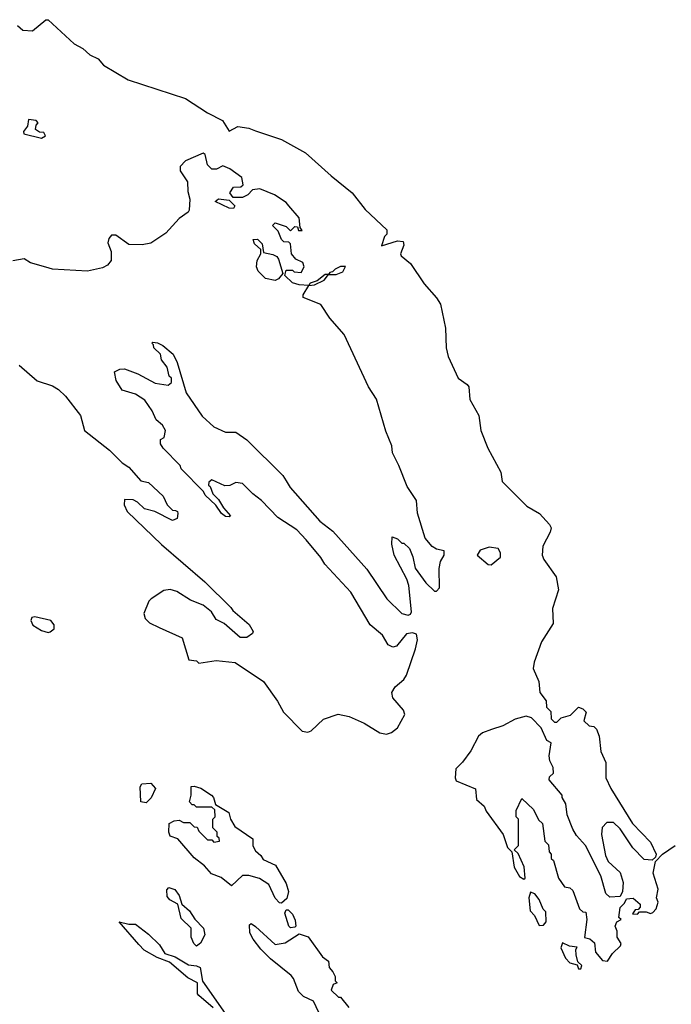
# Model space of a CAD drawing. Extents: x 2386423 to 2568864, y 578392 to 761999.
# Tile 247 of 256: x 2458205 to 2461190, y 700097 to 704608. Entities that reach past the tile are written whole.
import ezdxf

# ---------------------------------------------------------------- set-up
doc = ezdxf.new("R2010")
doc.units = 0

msp = doc.modelspace()

# ---------------------------------------------------------------- linework, layer by layer
at = {"layer": '0CON05XD'}
for points in [[(2458195, 704581.2), (2458219.3, 704559.3), (2458263.9, 704556.1), (2458325, 704607.5), (2458335, 704607.5), (2458455, 704496.7), (2458495, 704476.2), (2458526, 704446), (2458565, 704428), (2458589.5, 704399.5), (2458701.7, 704331.7), (2458965, 704245.8), (2459065, 704180.8), (2459133.3, 704145), (2459165, 704097.5), (2459205, 704117.5), (2459255, 704110), (2459285, 704098.6), (2459405, 704058.9), (2459515, 703997.1), (2459631.9, 703891.9), (2459728.6, 703815), (2459788.3, 703738.3), (2459886.2, 703645), (2459887.5, 703625), (2459876.1, 703613.9), (2459861.7, 703571.7), (2459935, 703594.2), (2459961.2, 703591.2), (2459964, 703575), (2459950, 703535), (2459952.5, 703525), (2459995, 703491.2), (2460057.4, 703397.4), (2460115, 703333.8), (2460132.2, 703305), (2460155.6, 703194.4), (2460158.8, 703105), (2460168, 703065), (2460214.2, 702965), (2460255, 702936.2), (2460262, 702925), (2460266.8, 702866.8), (2460308.6, 702795), (2460318, 702725), (2460350, 702645), (2460408.8, 702535), (2460415, 702492.5), (2460528.8, 702378.8), (2460586.2, 702345), (2460632.5, 702295), (2460639.3, 702279.3), (2460635, 702260), (2460601.2, 702195), (2460598.8, 702155), (2460606.2, 702135), (2460662.5, 702055), (2460672.9, 701995), (2460645, 701910), (2460648.8, 701841.2), (2460595, 701756.7), (2460561.2, 701665), (2460556.7, 701635), (2460582.5, 701575), (2460587.5, 701525), (2460617, 701487), (2460618.3, 701458.3), (2460638.3, 701438.3), (2460640, 701405), (2460655, 701390), (2460665, 701390), (2460685, 701410), (2460728.3, 701421.7), (2460765, 701457.5), (2460785, 701450), (2460800, 701435), (2460790, 701395), (2460813, 701373), (2460835, 701370), (2460847, 701357), (2460860, 701325), (2460867.5, 701255), (2460881.7, 701221.7), (2460890, 701205), (2460890, 701135), (2460912.5, 701085), (2461012.5, 700925), (2461095, 700840), (2461120, 700785), (2461118.3, 700771.7), (2461102.5, 700757.5), (2461065, 700760), (2461013.9, 700813.9), (2460955, 700900), (2460925, 700930), (2460895, 700930), (2460873, 700907), (2460870, 700875), (2460888.3, 700778.3), (2460900.7, 700750.7), (2460955, 700700), (2460970, 700655), (2460966.2, 700613.8), (2460955, 700590), (2460908.3, 700588.3), (2460890, 700605), (2460867.5, 700685), (2460797.5, 700825), (2460755, 700870), (2460739.3, 700899.3), (2460712.5, 700965), (2460707.5, 701015), (2460690, 701045), (2460690, 701055), (2460630, 701125), (2460631.7, 701138.3), (2460650, 701155), (2460648.3, 701181.7), (2460633, 701213), (2460630, 701235), (2460640, 701295), (2460620, 701305), (2460593.6, 701363.6), (2460549.3, 701409.3), (2460525, 701416.7), (2460475, 701402.5), (2460418.1, 701371.9), (2460365.7, 701355.7)], [(2458305, 704064), (2458322.5, 704075), (2458315, 704090), (2458295, 704092.5), (2458277.5, 704105), (2458280, 704125), (2458290, 704135), (2458280, 704145), (2458245, 704150), (2458240.5, 704119.5), (2458222.5, 704095), (2458224, 704085), (2458305, 704064)], [(2459885, 701334.2), (2459908.3, 701341.7), (2459935, 701363.3), (2459970, 701425), (2459963.3, 701445), (2459915, 701501.2), (2459910, 701525), (2459925, 701551.2), (2459964.4, 701585.6), (2459977.1, 701605), (2460018, 701725), (2460027, 701767), (2460023, 701793), (2460005, 701798.8), (2459976.4, 701793.6), (2459931.7, 701738.3), (2459915, 701732.5), (2459893.6, 701743.6), (2459867.7, 701787.7), (2459811.2, 701835), (2459721.2, 701985), (2459602.7, 702112.7), (2459584.1, 702144.1), (2459516.7, 702225), (2459475, 702270), (2459387.3, 702327.3), (2459313.3, 702405), (2459272.5, 702435), (2459225, 702482.5), (2459195, 702487.5), (2459167, 702473), (2459145, 702472.5), (2459085, 702500), (2459071.7, 702488.3), (2459070, 702475), (2459078.3, 702468.3), (2459090, 702435), (2459115, 702410), (2459138.3, 702371.7), (2459170, 702335), (2459165, 702330), (2459148.3, 702331.7), (2459130, 702345), (2459103, 702383), (2459055, 702430), (2459046.7, 702446.7), (2458945, 702550), (2458940, 702565), (2458862.5, 702645), (2458850, 702665), (2458850, 702685), (2458867, 702693), (2458872.5, 702725), (2458859.3, 702749.3), (2458830, 702775), (2458812.5, 702815), (2458777.5, 702865), (2458735, 702892.5), (2458675, 702910), (2458647.5, 702955), (2458640, 702995), (2458663, 703007), (2458685, 703007.5), (2458745.9, 702985.9), (2458825, 702942.5), (2458885, 702932.5), (2458900, 702945), (2458900, 702965), (2458890, 702975), (2458880, 703015), (2458855, 703050), (2458850, 703075), (2458820, 703105), (2458818.3, 703118.3), (2458810, 703125), (2458815, 703130), (2458837, 703127), (2458860, 703115), (2458907.5, 703075), (2458927, 703037), (2458968.3, 702898.3), (2459040.7, 702790.7), (2459095, 702742.5), (2459148.3, 702718.3), (2459195, 702717.5), (2459245, 702683.3), (2459409.7, 702519.7), (2459426.2, 702495), (2459443.8, 702465), (2459580.5, 702310.5), (2459640, 702265), (2459795, 702090), (2459886.7, 701955), (2459955, 701887.5), (2459985, 701880), (2459995.8, 701884.2), (2460000, 701895), (2459988, 702015), (2459978.8, 702045), (2459920, 702155), (2459910, 702205), (2459911.7, 702238.3), (2459935, 702230), (2459955, 702210), (2459965, 702210), (2459990, 702185), (2460006.4, 702146.4), (2460016.7, 702095), (2460065, 702027.5), (2460105, 701990), (2460115, 701990), (2460127.5, 702005), (2460127, 702093), (2460132.5, 702125), (2460150, 702155), (2460150, 702175), (2460115, 702182.5), (2460093.9, 702193.9), (2460061.7, 702231.7), (2460027, 702347), (2460023.3, 702405), (2459979.3, 702469.3), (2459942.5, 702565), (2459913, 702623), (2459910, 702655), (2459882, 702722), (2459839.5, 702869.5), (2459803.3, 702925), (2459691.2, 703165), (2459625, 703240), (2459585, 703302.5), (2459503.3, 703335), (2459503, 703347), (2459530, 703390), (2459555, 703392.5), (2459600, 703415), (2459620, 703440), (2459655, 703440), (2459685, 703452.5), (2459697.5, 703477.5), (2459675, 703476.7), (2459650, 703465), (2459638.3, 703451.7), (2459625, 703450), (2459620, 703440), (2459605, 703440), (2459568.3, 703411.7), (2459535, 703400), (2459530, 703390), (2459485, 703392.5), (2459455, 703402.5), (2459420, 703435), (2459425, 703460), (2459455, 703460), (2459463, 703453), (2459495, 703450), (2459507.5, 703475), (2459502.5, 703495), (2459470.7, 703510.7), (2459450, 703535), (2459445, 703580), (2459438.3, 703588.3), (2459415, 703590), (2459405, 703600), (2459388.3, 703638.3), (2459362.5, 703665), (2459375, 703677.5), (2459425, 703660), (2459445, 703640), (2459465, 703660), (2459478.3, 703658.3), (2459481.7, 703641.7), (2459498.3, 703641.7), (2459490, 703655), (2459485, 703700), (2459437.5, 703755), (2459425, 703770), (2459372.5, 703805), (2459305, 703832.5), (2459271.7, 703828.3), (2459250, 703805), (2459225, 703792.5), (2459182.5, 703792.5), (2459167.5, 703815), (2459185, 703840), (2459217.5, 703842.5), (2459228.3, 703851.7), (2459222.5, 703885), (2459167.5, 703925), (2459135, 703937.5), (2459107, 703923), (2459085, 703922.5), (2459065, 703942.5), (2459055, 703990), (2459045, 703996), (2458965, 703961.2), (2458940, 703935), (2458940, 703915), (2458973.3, 703865), (2458975, 703820), (2458984.3, 703785), (2458982, 703735), (2458976.2, 703725), (2458935, 703696.1), (2458875, 703629.1), (2458806.3, 703583.7), (2458765.8, 703575.8), (2458705, 703577.5), (2458645, 703621.1), (2458625, 703620.6), (2458613.1, 703605), (2458608.2, 703585), (2458623.6, 703545), (2458623.6, 703505), (2458607.3, 703482.7), (2458585, 703470), (2458515, 703455.3), (2458355, 703463.9), (2458324.2, 703474.2), (2458255, 703493.3), (2458225, 703512.5), (2458173.3, 703503.3)], [(2459185, 703743.3), (2459165, 703743.8), (2459100, 703775), (2459115, 703787.5), (2459165, 703780), (2459190, 703755), (2459185, 703743.3)], [(2459375, 703412.5), (2459331.7, 703421.7), (2459296.7, 703455), (2459290, 703475), (2459292.5, 703505), (2459310, 703535), (2459310, 703555), (2459280.7, 703580.7), (2459275, 703600), (2459295, 703602.5), (2459315, 703580), (2459321.7, 703541.7), (2459365, 703532.5), (2459383, 703523), (2459390.7, 703510.7), (2459410, 703445), (2459390, 703420), (2459375, 703412.5)], [(2458202.5, 703025), (2458285, 702953.3), (2458355, 702930), (2458383, 702913), (2458415, 702882.5), (2458483.3, 702795), (2458502.5, 702725), (2458615.8, 702635.8), (2458675, 702576.7), (2458705, 702557.5), (2458760, 702495), (2458795, 702487.5), (2458862.5, 702425), (2458880, 702385), (2458905, 702360), (2458918.3, 702358.3), (2458927.5, 702355), (2458930, 702345), (2458927, 702323), (2458905, 702312.5), (2458823.9, 702353.9), (2458776.4, 702366.4), (2458745, 702397.5), (2458725, 702407.5), (2458685, 702410), (2458683.3, 702385), (2458698, 702355), (2458855, 702202.9), (2459052.8, 702032.8), (2459172.5, 701915), (2459180.7, 701900.7), (2459256.6, 701836.6), (2459273.8, 701805), (2459271.2, 701795), (2459245, 701777.1), (2459215, 701777.5), (2459141.7, 701841.7), (2459105, 701860), (2459083.3, 701895), (2459046.2, 701925), (2458988.1, 701948.1), (2458925, 701988.6), (2458895, 701996.9), (2458865, 701992.5), (2458806.7, 701955), (2458796.4, 701943.6), (2458773, 701887), (2458780, 701865), (2458800, 701845), (2458843.3, 701823.3), (2458950, 701775), (2458980, 701675), (2459015, 701670), (2459025, 701660), (2459105, 701671.2), (2459192.3, 701662.3), (2459322.5, 701575), (2459386.2, 701485), (2459413.8, 701435), (2459498.3, 701348.3), (2459525, 701343.3), (2459540.7, 701349.3), (2459596.4, 701403.6), (2459663.9, 701426.1), (2459715, 701415.7), (2459783.3, 701385), (2459855, 701340), (2459885, 701334.2)], [(2460365, 702110), (2460407.5, 702145), (2460407.5, 702165), (2460397.5, 702185), (2460355, 702191.2), (2460315, 702177.5), (2460300, 702155), (2460351.7, 702111.7), (2460365, 702110)], [(2458335, 701800), (2458345, 701802.5), (2458363, 701817), (2458362.5, 701835), (2458347.5, 701855), (2458275, 701872.5), (2458260.7, 701869.3), (2458256.7, 701855), (2458265, 701833.8), (2458305, 701808.8), (2458335, 701800)], [(2460365.7, 701355.7), (2460325, 701340.6), (2460306.9, 701325), (2460271.7, 701258.3), (2460233.9, 701206.1), (2460202.5, 701175), (2460200, 701135), (2460205, 701120), (2460293.6, 701083.6), (2460297.5, 701035), (2460332.5, 701005), (2460341.7, 700981.7), (2460420, 700875), (2460440, 700815), (2460460, 700795), (2460470, 700725), (2460495, 700682.5), (2460515, 700670), (2460520, 700675), (2460516.4, 700726.4), (2460488.3, 700788.3), (2460470, 700805), (2460490, 700825), (2460490, 700945), (2460480, 700955), (2460480, 700985), (2460505, 701040), (2460559.3, 700989.3), (2460581.7, 700941.7), (2460600, 700925), (2460610, 700845), (2460627, 700827), (2460630, 700795), (2460640, 700785), (2460640, 700765), (2460650, 700755), (2460672.5, 700675), (2460700, 700635), (2460725, 700630), (2460738.3, 700618.3), (2460770, 700535), (2460785, 700520), (2460798.3, 700518.3), (2460802.5, 700485), (2460793, 700403), (2460817, 700397), (2460838.3, 700378.3), (2460842.5, 700335), (2460875, 700297.5), (2460897.5, 700295), (2460920, 700330), (2460957.5, 700365), (2460960, 700375), (2460942.5, 700405), (2460941.7, 700431.7), (2460932.5, 700455), (2460940, 700475), (2460960, 700485), (2460950, 700495), (2460955, 700540), (2460975, 700560), (2460985, 700580), (2461015, 700582.5), (2461047.5, 700555), (2461047.5, 700542.5), (2461038.3, 700531.7), (2461025, 700530), (2461011.7, 700511.7), (2461035, 700510), (2461045, 700520), (2461075, 700520), (2461095, 700512.5), (2461105, 700517.5), (2461120, 700535), (2461130, 700565), (2461122.5, 700585), (2461130, 700625), (2461107, 700697), (2461118.3, 700751.7), (2461150, 700785), (2461207.5, 700825)], [(2458785, 701020), (2458760, 701025), (2458757, 701093), (2458765, 701107.5), (2458805, 701110), (2458827.5, 701085), (2458807, 701043), (2458785, 701020)], [(2459405, 700560), (2459395, 700562.5), (2459375, 700582.5), (2459346.4, 700646.4), (2459303.6, 700673.6), (2459255, 700687.5), (2459225, 700686.7), (2459175, 700640), (2459128.3, 700678.3), (2459083.3, 700695), (2459051.7, 700731.7), (2459005, 700767.5), (2458930, 700855), (2458895, 700867.5), (2458887.5, 700885), (2458890, 700925), (2458913, 700937), (2458935, 700940), (2458955, 700930), (2458985, 700930), (2459005, 700910), (2459018.3, 700908.3), (2459025, 700890), (2459065, 700850), (2459085, 700850), (2459095, 700840), (2459120, 700845), (2459118.3, 700858.3), (2459110, 700865), (2459110, 700885), (2459090, 700905), (2459090, 700945), (2459100, 700955), (2459098.3, 700988.3), (2459085, 701000), (2459015, 701000), (2459005, 701010), (2458995, 701010), (2458982.5, 701025), (2458990, 701055), (2458990, 701095), (2459005, 701096.7), (2459035, 701086.7), (2459083.3, 701055), (2459093.3, 701045), (2459101.7, 701011.7), (2459162.5, 700975), (2459170, 700945), (2459190.7, 700910.7), (2459272.5, 700855), (2459273.6, 700823.6), (2459285, 700800), (2459309.3, 700779.3), (2459320.7, 700760.7), (2459376.2, 700735), (2459425, 700650), (2459437, 700613), (2459428.3, 700581.7), (2459405, 700560)], [(2459015, 700362.5), (2459002.5, 700375), (2458990, 700405), (2458990, 700445), (2458945, 700490), (2458930, 700555), (2458892.5, 700575), (2458880.5, 700590.5), (2458878.3, 700621.7), (2458888.3, 700631.7), (2458915, 700622.5), (2458936.2, 700595), (2458947.5, 700555), (2458983.3, 700525), (2459007.5, 700487.5), (2459046.7, 700445), (2459052.5, 700415), (2459033, 700377), (2459015, 700362.5)], [(2460585, 700457.5), (2460605, 700460), (2460617.5, 700475), (2460615, 700520), (2460603, 700533), (2460585, 700577.5), (2460565, 700602.5), (2460545, 700610), (2460536.7, 700585), (2460544, 700525), (2460564, 700504), (2460585, 700457.5)], [(2459445, 700447.5), (2459437.5, 700455), (2459420, 700515), (2459425, 700530), (2459435, 700530), (2459455, 700510), (2459467, 700483), (2459470, 700455), (2459465, 700450), (2459445, 700447.5)], [(2459091.1, 700081.1), (2459025, 700137.5), (2459020, 700145), (2459020, 700195), (2458975, 700217.5), (2458890.5, 700290.5), (2458835, 700311.2), (2458775, 700344.2), (2458750.5, 700370.5), (2458660, 700475), (2458705, 700463.3), (2458735, 700463.8), (2458795, 700418), (2458845, 700368.8), (2458869.2, 700329.2), (2458917.5, 700315), (2458978.3, 700278.3), (2459015, 700273.8), (2459032.5, 700265), (2459043, 700203), (2459146.2, 700055)], [(2459575, 700058.8), (2459551.2, 700111.2), (2459505, 700133.1), (2459482.9, 700155), (2459460, 700215), (2459449.2, 700229.2), (2459353.3, 700305), (2459309.5, 700349.5), (2459273.8, 700395), (2459258.8, 700425), (2459258.3, 700461.7), (2459265, 700467.5), (2459285, 700453.3), (2459375, 700371.2), (2459421.7, 700378.3), (2459485, 700420), (2459525.8, 700405.8), (2459592.5, 700315), (2459620, 700295), (2459622.5, 700265), (2459640, 700245), (2459650, 700225), (2459650, 700205), (2459660, 700195), (2459641.7, 700188.3), (2459631.7, 700161.7), (2459665, 700130), (2459675, 700130), (2459713, 700083)], [(2460775, 700260), (2460780, 700275), (2460761.7, 700291.7), (2460753.6, 700323.6), (2460752.5, 700347.5), (2460758.3, 700358.3), (2460723.6, 700363.6), (2460691.7, 700378.3), (2460683.3, 700355), (2460705, 700307.5), (2460725, 700287.5), (2460758.3, 700278.3), (2460765, 700260), (2460775, 700260)]]:
    msp.add_lwpolyline(points, dxfattribs=at)

doc.saveas('drawing.dxf')
